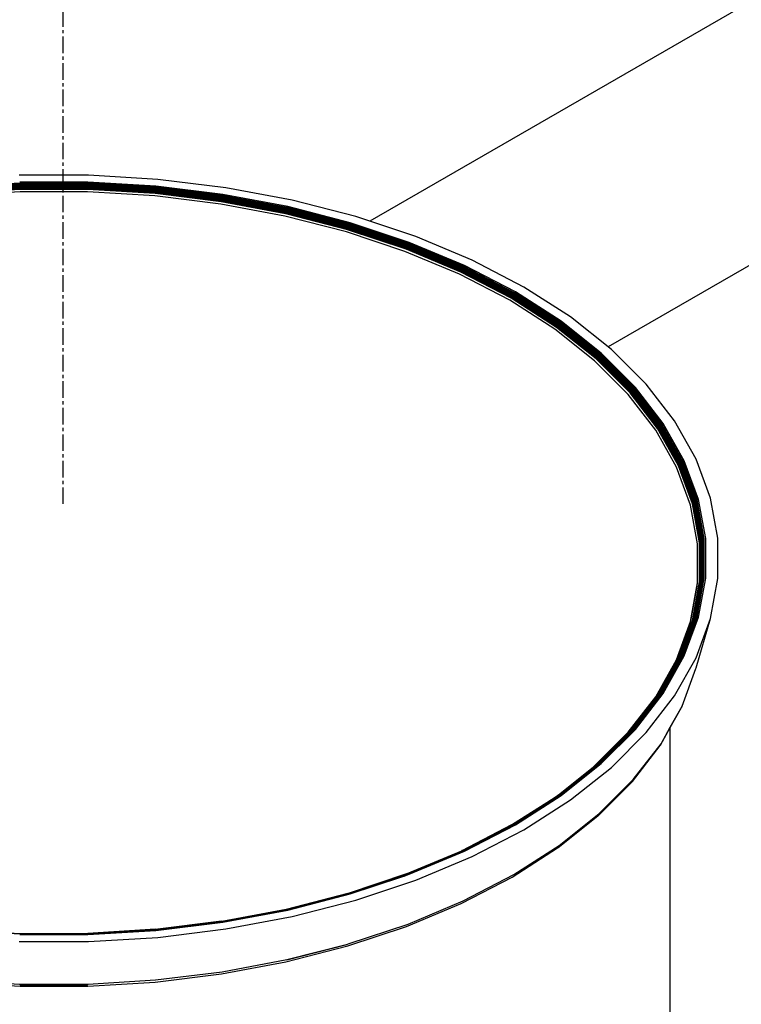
# Model space of a CAD drawing. Extents: x -17300 to -11339, y 1971 to 5059.
# Tile 35 of 81: x -13772 to -13750, y 3202 to 3232. Entities that reach past the tile are written whole.
import ezdxf

# ---------------------------------------------------------------- set-up
doc = ezdxf.new("R2010")
doc.units = 0
doc.header["$MEASUREMENT"] = 0
doc.linetypes.add('CENTER1', pattern=[0.6625, 0.5, -0.075, 0.0125, -0.075])
doc.layers.get('0').update_dxf_attribs({"linetype": 'CONTINUOUS'})
for name, color, linetype in [('CENTERLINE', 3, 'CENTER1'), ('PIPING-PRODUCT-PREMIUM', 5, 'CONTINUOUS'), ('TANK-SLOPE', 2, 'CONTINUOUS')]:
    doc.layers.add(name, color=color, linetype=linetype)

# ---------------------------------------------------------------- blocks, each defined once
blk = doc.blocks.new('5-6 TANKS')
for p, q in [((-51.232, 95.717), (-52.282, 95.717)), ((-50.189, 95.654), (-51.232, 95.717)), ((-52.271, 95.598), (-53.294, 95.535)), ((-52.271, 95.589), (-53.292, 95.527)), ((-52.27, 95.581), (-53.29, 95.519)), ((-52.27, 95.571), (-53.289, 95.509)), ((-52.269, 95.561), (-53.288, 95.5)), ((-52.269, 95.551), (-53.287, 95.489)), ((-52.268, 95.541), (-53.285, 95.479)), ((-52.268, 95.53), (-53.285, 95.469)), ((-52.268, 95.52), (-53.284, 95.458)), ((-52.268, 95.51), (-53.283, 95.448)), ((-51.242, 95.611), (-52.272, 95.611)), ((-51.243, 95.598), (-52.271, 95.598)), ((-51.243, 95.589), (-52.271, 95.589)), ((-51.244, 95.581), (-52.27, 95.581)), ((-51.244, 95.571), (-52.27, 95.571)), ((-51.245, 95.561), (-52.269, 95.561)), ((-51.245, 95.551), (-52.269, 95.551)), ((-51.246, 95.541), (-52.268, 95.541)), ((-51.246, 95.53), (-52.268, 95.53)), ((-51.246, 95.52), (-52.268, 95.52)), ((-51.246, 95.51), (-52.268, 95.51)), ((-50.229, 95.479), (-51.246, 95.541)), ((-50.229, 95.469), (-51.246, 95.53)), ((-50.23, 95.458), (-51.246, 95.52)), ((-50.231, 95.448), (-51.246, 95.51)), ((-50.226, 95.5), (-51.245, 95.561)), ((-50.227, 95.489), (-51.245, 95.551)), ((-50.223, 95.519), (-51.244, 95.581)), ((-50.225, 95.509), (-51.244, 95.571)), ((-50.22, 95.535), (-51.243, 95.598)), ((-50.222, 95.527), (-51.243, 95.589)), ((-50.217, 95.549), (-51.242, 95.611)), ((-49.22, 95.395), (-50.223, 95.519)), ((-49.217, 95.404), (-50.222, 95.527)), ((-49.215, 95.412), (-50.22, 95.535)), ((-49.209, 95.426), (-50.217, 95.549)), ((-49.162, 95.528), (-50.189, 95.654)), ((-48.164, 95.34), (-49.162, 95.528)), ((-52.267, 95.5), (-53.283, 95.438)), ((-52.266, 95.466), (-53.278, 95.404)), ((-51.247, 95.5), (-52.267, 95.5)), ((-51.248, 95.466), (-52.266, 95.466)), ((-50.236, 95.404), (-51.248, 95.466)), ((-50.231, 95.438), (-51.247, 95.5)), ((-49.241, 95.282), (-50.236, 95.404)), ((-49.232, 95.326), (-50.231, 95.448)), ((-49.233, 95.316), (-50.231, 95.438)), ((-49.231, 95.336), (-50.23, 95.458)), ((-49.228, 95.356), (-50.229, 95.479)), ((-49.23, 95.346), (-50.229, 95.469)), ((-49.226, 95.367), (-50.227, 95.489)), ((-49.224, 95.377), (-50.226, 95.5)), ((-49.222, 95.386), (-50.225, 95.509)), ((-48.253, 95.184), (-49.226, 95.367)), ((-48.25, 95.194), (-49.224, 95.377)), ((-48.247, 95.203), (-49.222, 95.386)), ((-48.244, 95.212), (-49.22, 95.395)), ((-48.241, 95.221), (-49.217, 95.404)), ((-48.237, 95.229), (-49.215, 95.412)), ((-48.23, 95.242), (-49.209, 95.426)), ((-48.273, 95.101), (-49.241, 95.282)), ((-48.262, 95.134), (-49.233, 95.316)), ((-48.261, 95.144), (-49.232, 95.326)), ((-48.26, 95.154), (-49.231, 95.336)), ((-48.258, 95.164), (-49.23, 95.346)), ((-48.256, 95.174), (-49.228, 95.356)), ((-47.302, 94.98), (-48.241, 95.221)), ((-47.298, 94.987), (-48.237, 95.229)), ((-47.288, 95), (-48.23, 95.242)), ((-47.205, 95.094), (-48.164, 95.34)), ((-47.343, 94.862), (-48.273, 95.101)), ((-47.329, 94.894), (-48.262, 95.134)), ((-47.328, 94.904), (-48.261, 95.144)), ((-47.326, 94.914), (-48.26, 95.154)), ((-47.324, 94.924), (-48.258, 95.164)), ((-47.321, 94.934), (-48.256, 95.174)), ((-47.318, 94.944), (-48.253, 95.184)), ((-47.315, 94.953), (-48.25, 95.194)), ((-47.311, 94.963), (-48.247, 95.203)), ((-47.307, 94.971), (-48.244, 95.212)), ((-46.296, 94.791), (-47.205, 95.094)), ((-46.439, 94.629), (-47.324, 94.924)), ((-46.436, 94.639), (-47.321, 94.934)), ((-46.432, 94.648), (-47.318, 94.944)), ((-46.428, 94.658), (-47.315, 94.953)), ((-46.423, 94.667), (-47.311, 94.963)), ((-46.418, 94.675), (-47.307, 94.971)), ((-46.413, 94.683), (-47.302, 94.98)), ((-46.407, 94.69), (-47.298, 94.987)), ((-46.396, 94.702), (-47.288, 95)), ((-46.462, 94.568), (-47.343, 94.862)), ((-46.445, 94.599), (-47.329, 94.894)), ((-46.444, 94.609), (-47.328, 94.904)), ((-46.442, 94.619), (-47.326, 94.914)), ((-45.447, 94.435), (-46.296, 94.791)), ((-45.615, 94.272), (-46.442, 94.619)), ((-45.612, 94.282), (-46.439, 94.629)), ((-45.608, 94.291), (-46.436, 94.639)), ((-45.604, 94.301), (-46.432, 94.648)), ((-45.599, 94.31), (-46.428, 94.658)), ((-45.594, 94.319), (-46.423, 94.667)), ((-45.588, 94.327), (-46.418, 94.675)), ((-45.582, 94.335), (-46.413, 94.683)), ((-45.575, 94.341), (-46.407, 94.69)), ((-45.562, 94.353), (-46.396, 94.702)), ((-45.638, 94.223), (-46.462, 94.568)), ((-45.62, 94.253), (-46.445, 94.599)), ((-45.618, 94.262), (-46.444, 94.609)), ((-44.825, 93.931), (-45.588, 94.327)), ((-44.819, 93.938), (-45.582, 94.335)), ((-44.811, 93.944), (-45.575, 94.341)), ((-44.797, 93.955), (-45.562, 94.353)), ((-44.667, 94.029), (-45.447, 94.435)), ((-44.882, 93.829), (-45.638, 94.223)), ((-44.861, 93.859), (-45.62, 94.253)), ((-44.859, 93.868), (-45.618, 94.262)), ((-44.856, 93.877), (-45.615, 94.272)), ((-44.852, 93.887), (-45.612, 94.282)), ((-44.848, 93.896), (-45.608, 94.291)), ((-44.843, 93.906), (-45.604, 94.301)), ((-44.838, 93.914), (-45.599, 94.31)), ((-44.832, 93.923), (-45.594, 94.319)), ((-43.965, 93.579), (-44.667, 94.029)), ((-44.172, 93.439), (-44.856, 93.877)), ((-44.169, 93.448), (-44.852, 93.887)), ((-44.164, 93.458), (-44.848, 93.896)), ((-44.158, 93.466), (-44.843, 93.906)), ((-44.152, 93.475), (-44.838, 93.914)), ((-44.146, 93.483), (-44.832, 93.923)), ((-44.139, 93.49), (-44.825, 93.931)), ((-44.131, 93.497), (-44.819, 93.938)), ((-44.123, 93.503), (-44.811, 93.944)), ((-44.107, 93.513), (-44.797, 93.955)), ((-44.201, 93.393), (-44.882, 93.829)), ((-44.178, 93.421), (-44.861, 93.859)), ((-44.176, 93.43), (-44.859, 93.868)), ((-43.348, 93.089), (-43.965, 93.579)), ((-43.572, 92.962), (-44.172, 93.439)), ((-43.568, 92.971), (-44.169, 93.448)), ((-43.563, 92.98), (-44.164, 93.458)), ((-43.557, 92.988), (-44.158, 93.466)), ((-43.55, 92.997), (-44.152, 93.475)), ((-43.543, 93.004), (-44.146, 93.483)), ((-43.536, 93.011), (-44.139, 93.49)), ((-43.528, 93.017), (-44.131, 93.497)), ((-43.519, 93.023), (-44.123, 93.503)), ((-43.502, 93.031), (-44.107, 93.513)), ((-43.603, 92.918), (-44.201, 93.393)), ((-43.578, 92.944), (-44.178, 93.421)), ((-43.575, 92.953), (-44.176, 93.43)), ((-43.045, 92.477), (-43.557, 92.988)), ((-43.038, 92.484), (-43.55, 92.997)), ((-43.031, 92.492), (-43.543, 93.004)), ((-43.023, 92.498), (-43.536, 93.011)), ((-43.014, 92.504), (-43.528, 93.017)), ((-43.005, 92.509), (-43.519, 93.023)), ((-42.987, 92.516), (-43.502, 93.031)), ((-42.824, 92.564), (-43.348, 93.089)), ((-43.094, 92.409), (-43.603, 92.918)), ((-43.067, 92.433), (-43.578, 92.944)), ((-43.065, 92.442), (-43.575, 92.953)), ((-43.061, 92.451), (-43.572, 92.962)), ((-43.057, 92.46), (-43.568, 92.971)), ((-43.051, 92.469), (-43.563, 92.98)), ((-42.397, 92.011), (-42.824, 92.564)), ((-42.68, 91.872), (-43.094, 92.409)), ((-42.652, 91.895), (-43.067, 92.433)), ((-42.649, 91.904), (-43.065, 92.442)), ((-42.646, 91.912), (-43.061, 92.451)), ((-42.641, 91.921), (-43.057, 92.46)), ((-42.635, 91.929), (-43.051, 92.469)), ((-42.629, 91.937), (-43.045, 92.477)), ((-42.622, 91.944), (-43.038, 92.484)), ((-42.614, 91.951), (-43.031, 92.492)), ((-42.605, 91.957), (-43.023, 92.498)), ((-42.596, 91.962), (-43.014, 92.504)), ((-42.587, 91.967), (-43.005, 92.509)), ((-42.568, 91.973), (-42.987, 92.516)), ((-42.297, 91.388), (-42.614, 91.951)), ((-42.288, 91.393), (-42.605, 91.957)), ((-42.279, 91.398), (-42.596, 91.962)), ((-42.269, 91.402), (-42.587, 91.967)), ((-42.249, 91.407), (-42.568, 91.973)), ((-42.072, 91.434), (-42.397, 92.011)), ((-42.366, 91.313), (-42.68, 91.872)), ((-42.337, 91.334), (-42.652, 91.895)), ((-42.334, 91.343), (-42.649, 91.904)), ((-42.33, 91.352), (-42.646, 91.912)), ((-42.325, 91.36), (-42.641, 91.921)), ((-42.319, 91.368), (-42.635, 91.929)), ((-42.313, 91.375), (-42.629, 91.937)), ((-42.305, 91.382), (-42.622, 91.944)), ((-42.118, 90.775), (-42.33, 91.352)), ((-42.113, 90.783), (-42.325, 91.36)), ((-42.107, 90.79), (-42.319, 91.368)), ((-42.1, 90.797), (-42.313, 91.375)), ((-42.092, 90.803), (-42.305, 91.382)), ((-42.084, 90.809), (-42.297, 91.388)), ((-42.075, 90.814), (-42.288, 91.393)), ((-42.065, 90.818), (-42.279, 91.398)), ((-42.055, 90.821), (-42.269, 91.402)), ((-42.035, 90.825), (-42.249, 91.407)), ((-41.854, 90.842), (-42.072, 91.434)), ((-42.154, 90.738), (-42.366, 91.313)), ((-42.124, 90.758), (-42.337, 91.334)), ((-42.122, 90.766), (-42.334, 91.343)), ((-42.018, 90.172), (-42.124, 90.758)), ((-42.015, 90.18), (-42.122, 90.766)), ((-42.011, 90.188), (-42.118, 90.775)), ((-42.006, 90.196), (-42.113, 90.783)), ((-42, 90.203), (-42.107, 90.79)), ((-41.993, 90.209), (-42.1, 90.797)), ((-41.985, 90.215), (-42.092, 90.803)), ((-41.977, 90.22), (-42.084, 90.809)), ((-41.968, 90.225), (-42.075, 90.814)), ((-41.958, 90.228), (-42.065, 90.818)), ((-41.948, 90.231), (-42.055, 90.821)), ((-41.927, 90.234), (-42.035, 90.825)), ((-41.744, 90.239), (-41.854, 90.842)), ((-42.048, 90.154), (-42.154, 90.738)), ((-42.018, 89.773), (-42.018, 90.172)), ((-42.015, 89.757), (-42.015, 90.18)), ((-42.011, 89.735), (-42.011, 90.188)), ((-42.006, 89.707), (-42.006, 90.196)), ((-42, 89.674), (-42, 90.203)), ((-41.993, 89.636), (-41.993, 90.209)), ((-41.985, 89.624), (-41.985, 90.215)), ((-41.977, 89.629), (-41.977, 90.22)), ((-41.968, 89.632), (-41.968, 90.225)), ((-41.958, 89.635), (-41.958, 90.228)), ((-41.948, 89.637), (-41.948, 90.231)), ((-41.927, 89.639), (-41.927, 90.234)), ((-41.744, 89.633), (-41.744, 90.239)), ((-42.048, 89.567), (-42.048, 90.154)), ((-42.018, 89.582), (-42.018, 89.773)), ((-42.015, 89.757), (-42.018, 89.773)), ((-42.015, 89.591), (-42.015, 89.757)), ((-42.011, 89.735), (-42.015, 89.757)), ((-42.011, 89.598), (-42.011, 89.735)), ((-42.006, 89.707), (-42.011, 89.735)), ((-42.084, 89.04), (-41.977, 89.629)), ((-42.084, 89.121), (-41.993, 89.619)), ((-42.084, 89.153), (-42, 89.612)), ((-42.084, 89.083), (-41.988, 89.609)), ((-42.084, 89.179), (-42.006, 89.606)), ((-42.084, 89.199), (-42.011, 89.598)), ((-42.084, 89.213), (-42.015, 89.591)), ((-42.084, 89.221), (-42.018, 89.582)), ((-42.075, 89.043), (-41.968, 89.632)), ((-42.065, 89.046), (-41.958, 89.635)), ((-42.055, 89.047), (-41.948, 89.637)), ((-42.035, 89.047), (-41.927, 89.639)), ((-42.006, 89.606), (-42.006, 89.707)), ((-42, 89.674), (-42.006, 89.707)), ((-42, 89.612), (-42, 89.674)), ((-41.993, 89.636), (-42, 89.674)), ((-41.993, 89.619), (-41.993, 89.636)), ((-41.988, 89.609), (-41.993, 89.636)), ((-41.988, 89.609), (-41.985, 89.624)), ((-41.854, 89.031), (-41.744, 89.633)), ((-42.16, 88.931), (-42.053, 89.515)), ((-42.154, 88.982), (-42.048, 89.567)), ((-42.053, 89.515), (-42.048, 89.567)), ((-42.124, 88.996), (-42.084, 89.221)), ((-42.122, 89.004), (-42.084, 89.213)), ((-42.118, 89.012), (-42.084, 89.199)), ((-42.113, 89.019), (-42.084, 89.179)), ((-42.107, 89.025), (-42.084, 89.153)), ((-42.084, 89.213), (-42.084, 89.221)), ((-42.084, 89.199), (-42.084, 89.213)), ((-42.084, 89.179), (-42.084, 89.199)), ((-42.084, 89.121), (-42.084, 89.153)), ((-42.366, 88.407), (-42.154, 88.982)), ((-42.333, 88.429), (-42.124, 88.996)), ((-42.33, 88.435), (-42.129, 88.982)), ((-42.305, 88.457), (-42.092, 89.036)), ((-42.272, 88.487), (-42.084, 88.996)), ((-42.269, 88.467), (-42.055, 89.047)), ((-42.249, 88.465), (-42.035, 89.047)), ((-42.244, 88.584), (-42.084, 89.019)), ((-42.215, 88.684), (-42.084, 89.04)), ((-42.168, 88.846), (-42.1, 89.031)), ((-42.151, 88.906), (-42.107, 89.025)), ((-42.137, 88.952), (-42.113, 89.019)), ((-42.129, 88.982), (-42.137, 88.952)), ((-42.129, 88.982), (-42.118, 89.012)), ((-42.124, 88.996), (-42.129, 88.982)), ((-42.122, 89.004), (-42.124, 88.996)), ((-42.1, 89.031), (-42.084, 89.121)), ((-42.092, 89.036), (-42.084, 89.083)), ((-42.084, 89.083), (-42.084, 89.121)), ((-42.084, 88.996), (-42.065, 89.046)), ((-42.084, 89.019), (-42.075, 89.043)), ((-42.084, 89.019), (-42.084, 89.04)), ((-42.084, 88.996), (-42.084, 89.019)), ((-42.072, 88.438), (-41.854, 89.031)), ((-42.069, 88.284), (-41.854, 89.031)), ((-42.365, 88.373), (-42.16, 88.931)), ((-42.325, 88.442), (-42.137, 88.952)), ((-42.319, 88.448), (-42.151, 88.906)), ((-42.313, 88.453), (-42.168, 88.846)), ((-42.151, 88.906), (-42.168, 88.846)), ((-42.297, 88.461), (-42.215, 88.684)), ((-42.215, 88.684), (-42.244, 88.584)), ((-42.288, 88.464), (-42.244, 88.584)), ((-42.244, 88.584), (-42.272, 88.487)), ((-42.68, 87.849), (-42.366, 88.407)), ((-42.605, 87.9), (-42.288, 88.464)), ((-42.596, 87.902), (-42.28, 88.465)), ((-42.587, 87.902), (-42.269, 88.467)), ((-42.568, 87.9), (-42.249, 88.465)), ((-42.441, 88.205), (-42.297, 88.461)), ((-42.413, 88.266), (-42.305, 88.457)), ((-42.397, 87.862), (-42.072, 88.438)), ((-42.39, 88.316), (-42.313, 88.453)), ((-42.373, 88.353), (-42.319, 88.448)), ((-42.365, 88.373), (-42.335, 88.424)), ((-42.335, 88.424), (-42.334, 88.428)), ((-42.333, 88.429), (-42.334, 88.428)), ((-42.33, 88.435), (-42.333, 88.429)), ((-42.33, 88.435), (-42.325, 88.442)), ((-42.28, 88.465), (-42.279, 88.466)), ((-42.279, 88.466), (-42.275, 88.479)), ((-42.272, 88.487), (-42.275, 88.479)), ((-42.639, 87.882), (-42.367, 88.367)), ((-42.461, 88.197), (-42.373, 88.353)), ((-42.461, 88.19), (-42.39, 88.316)), ((-42.461, 88.181), (-42.413, 88.266)), ((-42.441, 88.205), (-42.413, 88.266)), ((-42.39, 88.316), (-42.373, 88.353)), ((-42.367, 88.367), (-42.365, 88.373)), ((-42.283, 87.704), (-42.073, 88.273)), ((-42.073, 88.273), (-42.069, 88.284)), ((-42.635, 87.886), (-42.461, 88.197)), ((-42.629, 87.891), (-42.461, 88.19)), ((-42.622, 87.895), (-42.461, 88.181)), ((-42.614, 87.898), (-42.461, 88.17)), ((-42.461, 88.17), (-42.441, 88.205)), ((-42.461, 88.19), (-42.461, 88.197)), ((-42.461, 88.17), (-42.461, 88.181)), ((-43.094, 87.312), (-42.68, 87.849)), ((-43.05, 87.348), (-42.648, 87.87)), ((-43.045, 87.351), (-42.652, 87.859)), ((-43.038, 87.355), (-42.655, 87.852)), ((-43.031, 87.358), (-42.67, 87.825)), ((-42.987, 87.356), (-42.568, 87.9)), ((-42.824, 87.308), (-42.397, 87.862)), ((-42.824, 87.595), (-42.663, 87.803)), ((-42.799, 87.639), (-42.638, 87.847)), ((-42.777, 87.677), (-42.617, 87.886)), ((-42.67, 87.825), (-42.614, 87.898)), ((-42.67, 87.825), (-42.655, 87.852)), ((-42.663, 87.803), (-42.587, 87.902)), ((-42.663, 87.803), (-42.638, 87.847)), ((-42.655, 87.852), (-42.622, 87.895)), ((-42.655, 87.852), (-42.644, 87.872)), ((-42.652, 87.859), (-42.649, 87.865)), ((-42.649, 87.865), (-42.644, 87.872)), ((-42.648, 87.87), (-42.646, 87.874)), ((-42.644, 87.876), (-42.646, 87.874)), ((-42.644, 87.872), (-42.629, 87.891)), ((-42.642, 87.878), (-42.644, 87.876)), ((-42.641, 87.88), (-42.642, 87.878)), ((-42.641, 87.88), (-42.639, 87.882)), ((-42.639, 87.882), (-42.635, 87.886)), ((-42.638, 87.847), (-42.596, 87.902)), ((-42.638, 87.847), (-42.617, 87.886)), ((-42.617, 87.886), (-42.605, 87.9)), ((-43.023, 87.359), (-42.777, 87.677)), ((-43.014, 87.36), (-42.799, 87.639)), ((-42.824, 87.595), (-42.799, 87.639)), ((-42.799, 87.639), (-42.777, 87.677)), ((-42.461, 87.388), (-42.283, 87.704)), ((-42.461, 87.383), (-42.292, 87.684)), ((-42.292, 87.684), (-42.286, 87.693)), ((-42.286, 87.693), (-42.283, 87.704)), ((-43.005, 87.36), (-42.824, 87.595)), ((-43.563, 86.835), (-43.057, 87.341)), ((-43.536, 86.846), (-43.023, 87.359)), ((-43.502, 86.841), (-42.987, 87.356)), ((-43.082, 87.283), (-43.005, 87.36)), ((-43.067, 87.321), (-43.031, 87.358)), ((-43.067, 87.321), (-43.051, 87.342)), ((-43.065, 87.328), (-43.054, 87.343)), ((-43.065, 87.328), (-43.051, 87.342)), ((-43.061, 87.335), (-43.057, 87.341)), ((-43.051, 87.347), (-43.057, 87.341)), ((-43.054, 87.343), (-43.051, 87.347)), ((-43.051, 87.323), (-43.014, 87.36)), ((-43.051, 87.323), (-43.023, 87.359)), ((-43.051, 87.342), (-43.038, 87.355)), ((-43.051, 87.342), (-43.045, 87.351)), ((-43.051, 87.347), (-43.05, 87.348)), ((-43.05, 87.348), (-43.045, 87.351)), ((-42.609, 87.12), (-42.461, 87.383)), ((-42.6, 87.14), (-42.461, 87.388)), ((-42.461, 87.383), (-42.461, 87.388)), ((-42.461, 80.419), (-42.461, 87.383)), ((-43.602, 86.804), (-43.094, 87.312)), ((-43.557, 86.839), (-43.061, 87.335)), ((-43.55, 86.843), (-43.065, 87.328)), ((-43.543, 86.845), (-43.067, 87.321)), ((-43.528, 86.846), (-43.052, 87.322)), ((-43.082, 87.283), (-43.519, 86.846)), ((-43.348, 86.783), (-42.824, 87.308)), ((-43.082, 87.283), (-43.052, 87.322)), ((-43.052, 87.322), (-43.051, 87.323)), ((-43.032, 86.571), (-42.615, 87.112)), ((-43.018, 86.599), (-42.6, 87.14)), ((-42.615, 87.112), (-42.609, 87.12)), ((-44.159, 86.354), (-43.575, 86.818)), ((-44.158, 86.361), (-43.603, 86.803)), ((-44.15, 86.365), (-43.566, 86.83)), ((-44.146, 86.366), (-43.567, 86.826)), ((-44.139, 86.367), (-43.567, 86.821)), ((-44.136, 86.367), (-43.578, 86.81)), ((-44.131, 86.367), (-43.528, 86.846)), ((-44.123, 86.365), (-43.519, 86.846)), ((-44.107, 86.36), (-43.502, 86.841)), ((-43.965, 86.293), (-43.348, 86.783)), ((-43.603, 86.803), (-43.602, 86.804)), ((-43.602, 86.804), (-43.568, 86.83)), ((-43.578, 86.81), (-43.567, 86.821)), ((-43.575, 86.818), (-43.567, 86.826)), ((-43.563, 86.835), (-43.568, 86.83)), ((-43.567, 86.821), (-43.536, 86.846)), ((-43.567, 86.826), (-43.543, 86.845)), ((-43.567, 86.821), (-43.543, 86.845)), ((-43.566, 86.83), (-43.55, 86.843)), ((-43.566, 86.83), (-43.557, 86.839)), ((-43.563, 86.835), (-43.557, 86.839)), ((-43.531, 86.085), (-43.018, 86.599)), ((-43.544, 86.059), (-43.032, 86.571)), ((-44.838, 85.925), (-44.174, 86.349)), ((-44.832, 85.926), (-44.183, 86.342)), ((-44.825, 85.927), (-44.201, 86.328)), ((-44.819, 85.926), (-44.131, 86.367)), ((-44.811, 85.924), (-44.123, 86.365)), ((-44.797, 85.918), (-44.107, 86.36)), ((-44.201, 86.328), (-44.195, 86.333)), ((-44.195, 86.333), (-44.172, 86.347)), ((-44.195, 86.333), (-44.183, 86.342)), ((-44.183, 86.342), (-44.161, 86.357)), ((-44.183, 86.342), (-44.174, 86.349)), ((-44.174, 86.349), (-44.169, 86.353)), ((-44.172, 86.347), (-44.139, 86.367)), ((-44.172, 86.347), (-44.161, 86.357)), ((-44.169, 86.353), (-44.167, 86.355)), ((-44.167, 86.355), (-44.164, 86.358)), ((-44.162, 86.359), (-44.164, 86.358)), ((-44.16, 86.36), (-44.162, 86.359)), ((-44.161, 86.357), (-44.146, 86.366)), ((-44.161, 86.357), (-44.152, 86.364)), ((-44.158, 86.361), (-44.16, 86.36)), ((-44.158, 86.361), (-44.152, 86.364)), ((-44.152, 86.364), (-44.15, 86.365)), ((-44.667, 85.843), (-43.965, 86.293)), ((-44.153, 85.574), (-43.551, 86.052)), ((-44.134, 85.606), (-43.531, 86.085)), ((-43.551, 86.052), (-43.544, 86.059)), ((-45.606, 85.519), (-44.856, 85.909)), ((-45.606, 85.514), (-44.946, 85.857)), ((-45.599, 85.529), (-44.848, 85.919)), ((-45.594, 85.53), (-44.848, 85.919)), ((-45.591, 85.53), (-44.852, 85.914)), ((-45.588, 85.53), (-44.841, 85.918)), ((-45.582, 85.529), (-44.867, 85.901)), ((-45.562, 85.52), (-44.797, 85.918)), ((-44.971, 85.841), (-44.837, 85.911)), ((-44.971, 85.841), (-44.946, 85.857)), ((-44.946, 85.857), (-44.941, 85.861)), ((-44.941, 85.861), (-44.882, 85.891)), ((-44.882, 85.891), (-44.859, 85.903)), ((-44.882, 85.891), (-44.867, 85.901)), ((-44.867, 85.901), (-44.839, 85.915)), ((-44.867, 85.901), (-44.856, 85.909)), ((-44.859, 85.903), (-44.839, 85.915)), ((-44.856, 85.909), (-44.841, 85.918)), ((-44.852, 85.914), (-44.842, 85.921)), ((-44.848, 85.919), (-44.843, 85.922)), ((-44.848, 85.919), (-44.842, 85.921)), ((-44.843, 85.922), (-44.838, 85.925)), ((-44.842, 85.921), (-44.832, 85.926)), ((-44.842, 85.921), (-44.838, 85.925)), ((-44.841, 85.918), (-44.825, 85.927)), ((-44.839, 85.915), (-44.822, 85.926)), ((-44.839, 85.915), (-44.819, 85.926)), ((-44.837, 85.911), (-44.815, 85.925)), ((-44.837, 85.911), (-44.811, 85.924)), ((-45.575, 85.527), (-44.971, 85.841)), ((-45.447, 85.438), (-44.667, 85.843)), ((-44.845, 85.129), (-44.16, 85.568)), ((-44.821, 85.165), (-44.134, 85.606)), ((-44.16, 85.568), (-44.153, 85.574)), ((-46.428, 85.182), (-45.604, 85.526)), ((-46.422, 85.182), (-45.604, 85.526)), ((-46.418, 85.182), (-45.612, 85.519)), ((-46.412, 85.18), (-45.615, 85.514)), ((-45.606, 85.514), (-46.407, 85.178)), ((-46.396, 85.17), (-45.562, 85.52)), ((-46.296, 85.081), (-45.447, 85.438)), ((-45.615, 85.514), (-45.606, 85.519)), ((-45.612, 85.519), (-45.605, 85.523)), ((-45.606, 85.519), (-45.582, 85.529)), ((-45.606, 85.514), (-45.575, 85.527)), ((-45.605, 85.523), (-45.588, 85.53)), ((-45.602, 85.528), (-45.604, 85.527)), ((-45.604, 85.526), (-45.604, 85.527)), ((-45.599, 85.529), (-45.602, 85.528)), ((-45.599, 85.529), (-45.594, 85.53)), ((-47.311, 84.886), (-46.432, 85.18)), ((-47.307, 84.886), (-46.436, 85.177)), ((-47.302, 84.884), (-46.439, 85.173)), ((-47.298, 84.881), (-46.407, 85.178)), ((-47.294, 84.878), (-46.444, 85.162)), ((-47.292, 84.876), (-46.513, 85.135)), ((-47.289, 84.874), (-46.509, 85.134)), ((-47.288, 84.873), (-46.507, 85.133)), ((-46.513, 85.135), (-46.479, 85.147)), ((-46.509, 85.134), (-46.513, 85.135)), ((-46.509, 85.134), (-46.474, 85.145)), ((-46.507, 85.133), (-46.509, 85.134)), ((-46.507, 85.133), (-46.473, 85.144)), ((-46.479, 85.147), (-46.462, 85.153)), ((-46.474, 85.145), (-46.479, 85.147)), ((-46.474, 85.145), (-46.445, 85.155)), ((-46.473, 85.144), (-46.474, 85.145)), ((-46.473, 85.144), (-46.396, 85.17)), ((-46.462, 85.153), (-46.405, 85.176)), ((-46.445, 85.155), (-46.401, 85.174)), ((-46.444, 85.162), (-46.406, 85.177)), ((-46.439, 85.173), (-46.418, 85.182)), ((-46.439, 85.173), (-46.413, 85.181)), ((-46.436, 85.177), (-46.422, 85.182)), ((-46.436, 85.177), (-46.418, 85.182)), ((-46.432, 85.18), (-46.428, 85.182)), ((-46.428, 85.182), (-46.422, 85.182)), ((-46.413, 85.181), (-46.412, 85.18)), ((-45.605, 84.734), (-44.845, 85.129)), ((-45.584, 84.769), (-44.821, 85.165)), ((-47.205, 84.778), (-46.296, 85.081)), ((-48.247, 84.646), (-47.318, 84.884)), ((-48.243, 84.644), (-47.321, 84.881)), ((-48.241, 84.643), (-47.324, 84.878)), ((-48.237, 84.64), (-47.309, 84.878)), ((-48.23, 84.631), (-47.288, 84.873)), ((-47.324, 84.878), (-47.311, 84.882)), ((-47.321, 84.881), (-47.313, 84.884)), ((-47.318, 84.884), (-47.315, 84.886)), ((-47.315, 84.886), (-47.311, 84.886)), ((-47.313, 84.884), (-47.307, 84.886)), ((-47.311, 84.882), (-47.302, 84.884)), ((-47.309, 84.878), (-47.299, 84.882)), ((-47.299, 84.882), (-47.298, 84.881)), ((-48.164, 84.532), (-47.205, 84.778)), ((-46.439, 84.384), (-45.612, 84.731)), ((-46.415, 84.42), (-45.584, 84.769)), ((-45.612, 84.731), (-45.605, 84.734)), ((-49.23, 84.455), (-48.258, 84.638)), ((-49.222, 84.463), (-48.253, 84.644)), ((-49.22, 84.462), (-48.243, 84.644)), ((-49.22, 84.462), (-48.253, 84.644)), ((-49.217, 84.46), (-48.241, 84.643)), ((-49.215, 84.457), (-48.237, 84.64)), ((-49.209, 84.447), (-48.23, 84.631)), ((-49.162, 84.345), (-48.164, 84.532)), ((-48.258, 84.638), (-48.241, 84.643)), ((-48.253, 84.644), (-48.25, 84.645)), ((-48.25, 84.645), (-48.247, 84.646)), ((-49.226, 84.461), (-50.227, 84.338)), ((-50.225, 84.34), (-49.224, 84.463)), ((-50.222, 84.336), (-49.228, 84.459)), ((-50.221, 84.334), (-49.23, 84.455)), ((-50.217, 84.323), (-49.209, 84.447)), ((-49.23, 84.455), (-49.215, 84.457)), ((-49.228, 84.459), (-49.218, 84.461)), ((-49.226, 84.461), (-49.22, 84.462)), ((-49.224, 84.463), (-49.222, 84.463)), ((-49.218, 84.461), (-49.217, 84.46)), ((-47.324, 84.089), (-46.439, 84.384)), ((-47.304, 84.124), (-46.415, 84.42)), ((-53.294, 84.333), (-52.271, 84.271)), ((-53.292, 84.336), (-52.271, 84.274)), ((-53.29, 84.339), (-52.27, 84.277)), ((-53.289, 84.34), (-52.269, 84.278)), ((-52.272, 84.267), (-52.268, 84.266)), ((-52.272, 84.261), (-51.242, 84.261)), ((-52.271, 84.274), (-52.268, 84.274)), ((-52.271, 84.271), (-52.268, 84.271)), ((-52.27, 84.277), (-52.269, 84.277)), ((-52.269, 84.278), (-51.245, 84.278)), ((-52.269, 84.277), (-51.245, 84.277)), ((-52.268, 84.274), (-51.246, 84.274)), ((-52.268, 84.271), (-51.246, 84.271)), ((-52.268, 84.266), (-51.246, 84.266)), ((-51.246, 84.274), (-51.243, 84.274)), ((-51.246, 84.271), (-51.243, 84.271)), ((-51.246, 84.266), (-51.242, 84.267)), ((-50.225, 84.34), (-51.245, 84.278)), ((-51.245, 84.277), (-51.244, 84.277)), ((-51.244, 84.277), (-50.227, 84.338)), ((-50.222, 84.336), (-51.243, 84.274)), ((-51.243, 84.271), (-50.221, 84.334)), ((-51.242, 84.261), (-50.217, 84.323)), ((-50.189, 84.219), (-49.162, 84.345)), ((-52.282, 84.155), (-51.232, 84.155)), ((-51.232, 84.155), (-50.189, 84.219)), ((-48.258, 83.849), (-47.324, 84.089)), ((-48.242, 83.883), (-47.328, 84.118)), ((-48.242, 83.88), (-47.359, 84.107)), ((-47.359, 84.107), (-47.328, 84.118)), ((-47.328, 84.118), (-47.304, 84.124)), ((-49.23, 83.667), (-48.258, 83.849)), ((-49.218, 83.7), (-48.242, 83.883)), ((-50.229, 83.544), (-49.23, 83.667)), ((-50.223, 83.576), (-49.218, 83.7)), ((-53.291, 83.576), (-52.27, 83.514)), ((-53.285, 83.544), (-52.267, 83.483)), ((-52.27, 83.514), (-51.244, 83.514)), ((-52.27, 83.506), (-52.264, 83.505)), ((-52.267, 83.483), (-51.246, 83.483)), ((-52.264, 83.505), (-51.25, 83.505)), ((-51.25, 83.505), (-51.244, 83.506)), ((-51.246, 83.483), (-50.229, 83.544)), ((-51.244, 83.514), (-50.223, 83.576))]:
    blk.add_line(p, q)

msp = doc.modelspace()

# ---------------------------------------------------------------- linework, layer by layer
at = {"layer": 'CENTERLINE', "color": 3, "linetype": 'CENTER1'}
msp.add_line((-13770.328, 3216.947), (-13770.328, 3403.986, 0), dxfattribs=at)
at = {"layer": 'PIPING-PRODUCT-PREMIUM'}
for p, q in [((-13737.7, 3238.973, 0), (-13761.074, 3225.478, 0)), ((-13737.516, 3231.141, 0), (-13753.886, 3221.69, 0))]:
    msp.add_line(p, q, dxfattribs=at)

# ---------------------------------------------------------------- block references
at = {"layer": 'TANK-SLOPE', "xscale": 2, "yscale": 2, "zscale": 2}
msp.add_blockref('5-6 TANKS', (-13667.091, 3035.433, 0), dxfattribs=at)

doc.saveas('drawing.dxf')
